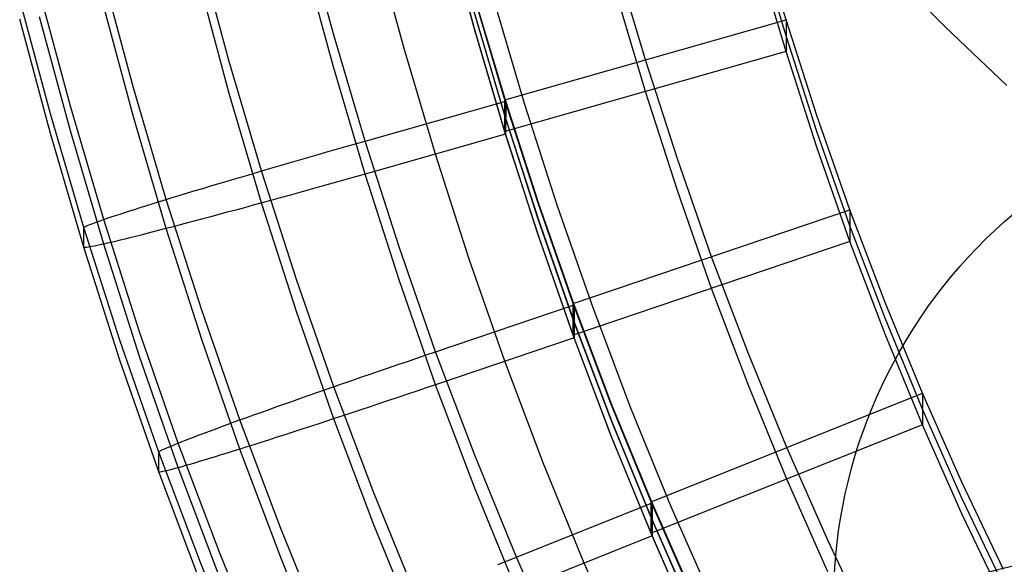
# Model space of a CAD drawing. Extents: x -1634 to -184, y -278 to 263.
# Tile 172 of 242: x -687 to -654, y -187 to -168. Entities that reach past the tile are written whole.
import ezdxf

# ---------------------------------------------------------------- set-up
doc = ezdxf.new("R2010")
doc.units = 0
doc.layers.add('PREDEFINITO', color=7, linetype='CONTINUOUS')

msp = doc.modelspace()

# ---------------------------------------------------------------- linework, layer by layer
at = {"layer": 'PREDEFINITO'}
for p, q in [((-671.788, -168.612, 397.869), (-672.76, -165.021, 397.788)), ((-661.122, -168.349, 445.876), (-662.109, -165.021, 445.8)), ((-676.603, -168.832, 447.887), (-677.604, -165.132, 447.803)), ((-671.764, -168.707, 397.871), (-672.738, -165.116, 397.79)), ((-674.184, -169.334, 397.886), (-675.171, -165.688, 397.803)), ((-661.122, -168.891, 421.882), (-662.109, -165.563, 421.807)), ((-680.166, -169.771, 447.206), (-681.187, -165.991, 447.121)), ((-676.603, -169.961, 397.9), (-677.604, -166.261, 397.816)), ((-665.931, -169.716, 445.906), (-666.949, -166.275, 445.829)), ((-661.122, -169.433, 397.888), (-662.109, -166.105, 397.813)), ((-657.704, -166.546, 300.23), (-655.668, -168.599, 300.23)), ((-683.447, -170.672, 444.999), (-684.486, -166.817, 444.912)), ((-680.166, -170.868, 398.622), (-681.187, -167.088, 398.537)), ((-665.931, -170.8, 397.919), (-666.949, -167.359, 397.841)), ((-686.282, -171.566, 437.946), (-687.337, -167.648, 437.858)), ((-685.603, -171.307, 441.622), (-686.654, -167.404, 441.534)), ((-670.74, -171.083, 445.937), (-671.789, -167.529, 445.857)), ((-670.712, -171.131, 447.939), (-671.763, -167.578, 447.859)), ((-670.067, -171.208, 447.836), (-671.12, -167.641, 447.757)), ((-683.447, -171.668, 400.868), (-684.486, -167.814, 400.781)), ((-670.74, -171.624, 421.943), (-671.789, -168.071, 421.863)), ((-686.282, -172.243, 407.954), (-687.337, -168.325, 407.865)), ((-685.603, -172.15, 404.27), (-686.654, -168.247, 404.182)), ((-670.713, -171.696, 422.945), (-671.764, -168.143, 422.865)), ((-670.74, -171.083, 445.937), (-661.122, -168.349, 445.876)), ((-660.064, -171.627, 445.95), (-661.122, -168.349, 445.876)), ((-661.122, -168.349, 445.876), (-661.122, -169.433, 397.888)), ((-670.739, -172.166, 397.95), (-671.788, -168.612, 397.869)), ((-670.713, -172.26, 397.952), (-671.764, -168.707, 397.871)), ((-655.668, -168.599, 300.23), (-653.572, -170.598, 300.231)), ((-675.521, -172.498, 447.97), (-676.603, -168.832, 447.887)), ((-660.064, -172.169, 421.956), (-661.122, -168.891, 421.882)), ((-673.117, -172.943, 397.967), (-674.184, -169.334, 397.886)), ((-661.122, -169.433, 397.888), (-670.739, -172.166, 397.95)), ((-664.838, -173.11, 445.983), (-665.931, -169.716, 445.906)), ((-660.064, -172.711, 397.962), (-661.122, -169.433, 397.888)), ((-679.062, -173.52, 447.291), (-680.166, -169.771, 447.206)), ((-675.521, -173.627, 397.982), (-676.603, -169.961, 397.9)), ((-682.322, -174.497, 445.085), (-683.447, -170.672, 444.999)), ((-679.062, -174.617, 398.707), (-680.166, -170.868, 398.622)), ((-669.613, -174.594, 446.017), (-670.74, -171.083, 445.937)), ((-670.739, -172.166, 397.95), (-670.74, -171.083, 445.937)), ((-664.838, -174.194, 397.995), (-665.931, -170.8, 397.919)), ((-684.464, -175.182, 441.71), (-685.603, -171.307, 441.622)), ((-675.521, -172.498, 447.97), (-670.712, -171.131, 447.939)), ((-670.712, -171.131, 447.939), (-670.713, -172.26, 397.952)), ((-669.582, -174.641, 448.018), (-670.712, -171.131, 447.939)), ((-668.935, -174.73, 447.915), (-670.067, -171.208, 447.836)), ((-685.139, -175.457, 438.034), (-686.282, -171.566, 437.946)), ((-682.322, -175.493, 400.954), (-683.447, -171.668, 400.868)), ((-669.612, -175.135, 422.023), (-670.74, -171.624, 421.943)), ((-669.583, -175.206, 423.025), (-670.713, -171.696, 422.945)), ((-658.933, -174.853, 446.022), (-660.064, -171.627, 445.95)), ((-685.139, -176.134, 408.042), (-686.282, -172.243, 407.954)), ((-684.464, -176.026, 404.357), (-685.603, -172.15, 404.27)), ((-670.713, -172.26, 397.952), (-675.521, -173.627, 397.982)), ((-669.612, -175.677, 398.029), (-670.739, -172.166, 397.95)), ((-669.583, -175.77, 398.031), (-670.713, -172.26, 397.952)), ((-658.933, -175.395, 422.029), (-660.064, -172.169, 421.956)), ((-676.831, -172.872, 447.885), (-676.505, -172.779, 447.924)), ((-676.505, -172.779, 447.924), (-676.178, -172.685, 447.951)), ((-676.178, -172.685, 447.951), (-675.85, -172.591, 447.966)), ((-675.85, -172.591, 447.966), (-675.521, -172.498, 447.97)), ((-674.357, -176.124, 448.052), (-675.521, -172.498, 447.97)), ((-658.933, -175.936, 398.035), (-660.064, -172.711, 397.962)), ((-677.799, -173.151, 447.7), (-677.478, -173.059, 447.773)), ((-677.478, -173.059, 447.773), (-677.156, -172.966, 447.835)), ((-677.156, -172.966, 447.835), (-676.831, -172.872, 447.885)), ((-671.97, -176.512, 398.048), (-673.117, -172.943, 397.967)), ((-663.669, -176.456, 446.059), (-664.838, -173.11, 445.983)), ((-679.05, -173.516, 447.295), (-678.742, -173.426, 447.413)), ((-678.742, -173.426, 447.413), (-678.431, -173.335, 447.52)), ((-678.431, -173.335, 447.52), (-678.116, -173.244, 447.616)), ((-678.116, -173.244, 447.616), (-677.799, -173.151, 447.7)), ((-680.235, -173.867, 446.717), (-679.946, -173.781, 446.877)), ((-679.946, -173.781, 446.877), (-679.652, -173.694, 447.027)), ((-679.652, -173.694, 447.027), (-679.353, -173.606, 447.167)), ((-679.353, -173.606, 447.167), (-679.05, -173.516, 447.295)), ((-677.872, -177.232, 447.374), (-679.062, -173.52, 447.291)), ((-675.85, -173.72, 397.99), (-676.178, -173.813, 398.01)), ((-675.521, -173.627, 397.982), (-675.85, -173.72, 397.99)), ((-674.357, -177.253, 398.064), (-675.521, -173.627, 397.982)), ((-681.333, -174.195, 445.975), (-681.068, -174.116, 446.175)), ((-681.068, -174.116, 446.175), (-680.797, -174.034, 446.366)), ((-680.797, -174.034, 446.366), (-680.519, -173.951, 446.546)), ((-680.519, -173.951, 446.546), (-680.235, -173.867, 446.717)), ((-677.156, -174.088, 398.138), (-677.478, -174.178, 398.204)), ((-676.831, -173.997, 398.084), (-677.156, -174.088, 398.138)), ((-676.505, -173.905, 398.041), (-676.831, -173.997, 398.084)), ((-676.178, -173.813, 398.01), (-676.505, -173.905, 398.041)), ((-682.323, -174.497, 445.085), (-682.086, -174.424, 445.321)), ((-682.086, -174.424, 445.321), (-681.843, -174.35, 445.548)), ((-681.843, -174.35, 445.548), (-681.591, -174.274, 445.766)), ((-681.591, -174.274, 445.766), (-681.333, -174.195, 445.975)), ((-678.431, -174.443, 398.47), (-678.742, -174.529, 398.58)), ((-678.116, -174.356, 398.37), (-678.431, -174.443, 398.47)), ((-677.799, -174.267, 398.281), (-678.116, -174.356, 398.37)), ((-677.478, -174.178, 398.204), (-677.799, -174.267, 398.281)), ((-663.668, -177.54, 398.071), (-664.838, -174.194, 397.995)), ((-683.379, -174.827, 443.788), (-683.185, -174.765, 444.062)), ((-683.185, -174.765, 444.062), (-682.982, -174.702, 444.329)), ((-682.982, -174.702, 444.329), (-682.771, -174.636, 444.589)), ((-682.771, -174.636, 444.589), (-682.551, -174.567, 444.841)), ((-682.551, -174.567, 444.841), (-682.323, -174.497, 445.085)), ((-681.109, -178.288, 445.171), (-682.322, -174.497, 445.085)), ((-679.652, -174.779, 398.978), (-679.946, -174.859, 399.132)), ((-679.353, -174.697, 398.835), (-679.652, -174.779, 398.978)), ((-679.05, -174.614, 398.702), (-679.353, -174.697, 398.835)), ((-677.872, -178.329, 398.791), (-679.062, -174.617, 398.707)), ((-678.742, -174.529, 398.58), (-679.05, -174.614, 398.702)), ((-668.404, -178.06, 446.095), (-669.613, -174.594, 446.017)), ((-668.371, -178.107, 448.096), (-669.582, -174.641, 448.018)), ((-667.722, -178.21, 447.992), (-668.935, -174.73, 447.915)), ((-684.469, -175.184, 441.697), (-684.343, -175.141, 442.012)), ((-684.343, -175.141, 442.012), (-684.207, -175.095, 442.322)), ((-684.207, -175.095, 442.322), (-684.061, -175.047, 442.626)), ((-684.061, -175.047, 442.626), (-683.905, -174.996, 442.926)), ((-683.905, -174.996, 442.926), (-683.739, -174.942, 443.219)), ((-683.739, -174.942, 443.219), (-683.564, -174.886, 443.507)), ((-683.564, -174.886, 443.507), (-683.379, -174.827, 443.788)), ((-680.797, -175.089, 399.654), (-681.068, -175.162, 399.848)), ((-680.519, -175.014, 399.47), (-680.797, -175.089, 399.654)), ((-680.235, -174.937, 399.296), (-680.519, -175.014, 399.47)), ((-679.946, -174.859, 399.132), (-680.235, -174.937, 399.296)), ((-668.404, -178.602, 422.101), (-669.612, -175.135, 422.023)), ((-668.404, -178.06, 446.095), (-658.933, -174.853, 446.022)), ((-657.73, -178.022, 446.094), (-658.933, -174.853, 446.022)), ((-658.933, -174.853, 446.022), (-658.933, -175.936, 398.035)), ((-685.139, -175.457, 438.034), (-685.134, -175.448, 438.375)), ((-683.906, -179.317, 438.121), (-685.139, -175.457, 438.034)), ((-685.139, -176.134, 408.042), (-685.139, -175.457, 438.034)), ((-685.134, -175.448, 438.375), (-685.117, -175.435, 438.716)), ((-685.117, -175.435, 438.716), (-685.089, -175.42, 439.056)), ((-685.089, -175.42, 439.056), (-685.05, -175.401, 439.395)), ((-685.05, -175.401, 439.395), (-685, -175.379, 439.732)), ((-685, -175.379, 439.732), (-684.938, -175.354, 440.067)), ((-684.938, -175.354, 440.067), (-684.866, -175.326, 440.399)), ((-684.866, -175.326, 440.399), (-684.783, -175.295, 440.729)), ((-684.783, -175.295, 440.729), (-684.689, -175.261, 441.055)), ((-684.689, -175.261, 441.055), (-684.584, -175.224, 441.378)), ((-684.584, -175.224, 441.378), (-684.469, -175.184, 441.697)), ((-683.235, -179.025, 441.796), (-684.464, -175.182, 441.71)), ((-682.086, -175.432, 400.716), (-682.323, -175.493, 400.954)), ((-681.843, -175.368, 400.485), (-682.086, -175.432, 400.716)), ((-681.591, -175.301, 400.264), (-681.843, -175.368, 400.485)), ((-681.333, -175.232, 400.051), (-681.591, -175.301, 400.264)), ((-681.068, -175.162, 399.848), (-681.333, -175.232, 400.051)), ((-668.372, -178.671, 423.103), (-669.583, -175.206, 423.025)), ((-657.73, -178.564, 422.1), (-658.933, -175.395, 422.029)), ((-683.564, -175.81, 402.549), (-683.739, -175.854, 402.838)), ((-683.379, -175.764, 402.265), (-683.564, -175.81, 402.549)), ((-683.185, -175.715, 401.988), (-683.379, -175.764, 402.265)), ((-682.982, -175.664, 401.719), (-683.185, -175.715, 401.988)), ((-682.771, -175.61, 401.456), (-682.982, -175.664, 401.719)), ((-682.551, -175.553, 401.201), (-682.771, -175.61, 401.456)), ((-682.323, -175.493, 400.954), (-682.551, -175.553, 401.201)), ((-681.109, -179.285, 401.04), (-682.322, -175.493, 400.954)), ((-668.403, -179.143, 398.107), (-669.612, -175.677, 398.029)), ((-668.372, -179.236, 398.109), (-669.583, -175.77, 398.031)), ((-683.906, -179.994, 408.129), (-685.139, -176.134, 408.042)), ((-685.134, -176.14, 407.7), (-685.139, -176.134, 408.042)), ((-685.117, -176.143, 407.359), (-685.134, -176.14, 407.7)), ((-685.089, -176.143, 407.019), (-685.117, -176.143, 407.359)), ((-685.05, -176.14, 406.68), (-685.089, -176.143, 407.019)), ((-685, -176.133, 406.342), (-685.05, -176.14, 406.68)), ((-684.938, -176.123, 406.006), (-685, -176.133, 406.342)), ((-684.866, -176.11, 405.673), (-684.938, -176.123, 406.006)), ((-684.783, -176.094, 405.342), (-684.866, -176.11, 405.673)), ((-684.689, -176.075, 405.014), (-684.783, -176.094, 405.342)), ((-684.584, -176.052, 404.69), (-684.689, -176.075, 405.014)), ((-684.469, -176.027, 404.37), (-684.584, -176.052, 404.69)), ((-684.343, -175.998, 404.054), (-684.469, -176.027, 404.37)), ((-683.235, -179.869, 404.444), (-684.464, -176.026, 404.357)), ((-684.207, -175.966, 403.742), (-684.343, -175.998, 404.054)), ((-684.061, -175.932, 403.435), (-684.207, -175.966, 403.742)), ((-683.905, -175.894, 403.134), (-684.061, -175.932, 403.435)), ((-683.739, -175.854, 402.838), (-683.905, -175.894, 403.134)), ((-673.107, -179.71, 448.133), (-674.357, -176.124, 448.052)), ((-658.933, -175.936, 398.035), (-668.403, -179.143, 398.107)), ((-657.73, -179.105, 398.106), (-658.933, -175.936, 398.035)), ((-662.422, -179.749, 446.133), (-663.669, -176.456, 446.059)), ((-670.74, -180.037, 398.127), (-671.97, -176.512, 398.048)), ((-676.593, -180.907, 447.457), (-677.872, -177.232, 447.374)), ((-673.107, -180.839, 398.145), (-674.357, -177.253, 398.064)), ((-662.422, -180.833, 398.145), (-663.668, -177.54, 398.071)), ((-673.107, -179.71, 448.133), (-668.371, -178.107, 448.096)), ((-667.114, -181.476, 446.172), (-668.404, -178.06, 446.095)), ((-668.403, -179.143, 398.107), (-668.404, -178.06, 446.095)), ((-668.371, -178.107, 448.096), (-668.372, -179.236, 398.109)), ((-667.079, -181.522, 448.174), (-668.371, -178.107, 448.096)), ((-656.454, -181.132, 446.164), (-657.73, -178.022, 446.094)), ((-679.804, -182.044, 445.256), (-681.109, -178.288, 445.171)), ((-676.593, -182.004, 398.874), (-677.872, -178.329, 398.791)), ((-666.427, -181.637, 448.068), (-667.722, -178.21, 447.992)), ((-667.113, -182.018, 422.178), (-668.404, -178.602, 422.101)), ((-667.079, -182.087, 423.18), (-668.372, -178.671, 423.103)), ((-656.454, -181.674, 422.17), (-657.73, -178.564, 422.1)), ((-681.913, -182.835, 441.882), (-683.235, -179.025, 441.796)), ((-667.113, -182.56, 398.184), (-668.403, -179.143, 398.107)), ((-656.454, -182.216, 398.176), (-657.73, -179.105, 398.106)), ((-682.578, -183.143, 438.208), (-683.906, -179.317, 438.121)), ((-679.804, -183.041, 401.125), (-681.109, -179.285, 401.04)), ((-668.372, -179.236, 398.109), (-673.107, -180.839, 398.145)), ((-667.08, -182.651, 398.186), (-668.372, -179.236, 398.109)), ((-673.753, -179.93, 448.114), (-673.43, -179.82, 448.129)), ((-673.43, -179.82, 448.129), (-673.107, -179.71, 448.133)), ((-671.77, -183.25, 448.213), (-673.107, -179.71, 448.133)), ((-661.097, -182.987, 446.206), (-662.422, -179.749, 446.133)), ((-682.578, -183.82, 408.215), (-683.906, -179.994, 408.129)), ((-681.913, -183.678, 404.53), (-683.235, -179.869, 404.444)), ((-674.716, -180.258, 447.999), (-674.397, -180.149, 448.049)), ((-674.397, -180.149, 448.049), (-674.075, -180.039, 448.088)), ((-674.075, -180.039, 448.088), (-673.753, -179.93, 448.114)), ((-669.425, -183.515, 398.206), (-670.74, -180.037, 398.127)), ((-675.662, -180.584, 447.781), (-675.349, -180.476, 447.865)), ((-675.349, -180.476, 447.865), (-675.034, -180.368, 447.938)), ((-675.034, -180.368, 447.938), (-674.716, -180.258, 447.999)), ((-676.581, -180.903, 447.462), (-676.279, -180.797, 447.58)), ((-676.279, -180.797, 447.58), (-675.972, -180.691, 447.686)), ((-675.972, -180.691, 447.686), (-675.662, -180.584, 447.781)), ((-673.107, -180.839, 398.145), (-673.43, -180.948, 398.154)), ((-671.77, -184.378, 398.225), (-673.107, -180.839, 398.145)), ((-661.096, -184.07, 398.218), (-662.422, -180.833, 398.145)), ((-677.749, -181.311, 446.885), (-677.464, -181.211, 447.045)), ((-677.464, -181.211, 447.045), (-677.175, -181.11, 447.195)), ((-677.175, -181.11, 447.195), (-676.88, -181.007, 447.334)), ((-676.88, -181.007, 447.334), (-676.581, -180.903, 447.462)), ((-675.224, -184.537, 447.539), (-676.593, -180.907, 447.457)), ((-674.075, -181.166, 398.205), (-674.397, -181.274, 398.248)), ((-673.753, -181.057, 398.174), (-674.075, -181.166, 398.205)), ((-673.43, -180.948, 398.154), (-673.753, -181.057, 398.174)), ((-665.739, -184.842, 446.248), (-656.454, -181.132, 446.164)), ((-655.103, -184.18, 446.233), (-656.454, -181.132, 446.164)), ((-656.454, -181.132, 446.164), (-656.454, -182.216, 398.176)), ((-678.569, -181.601, 446.344), (-678.301, -181.506, 446.534)), ((-678.301, -181.506, 446.534), (-678.028, -181.41, 446.715)), ((-678.028, -181.41, 446.715), (-677.749, -181.311, 446.885)), ((-675.034, -181.487, 398.369), (-675.349, -181.592, 398.447)), ((-674.716, -181.381, 398.303), (-675.034, -181.487, 398.369)), ((-674.397, -181.274, 398.248), (-674.716, -181.381, 398.303)), ((-665.739, -184.842, 446.248), (-667.114, -181.476, 446.172)), ((-665.702, -184.886, 448.249), (-667.079, -181.522, 448.174)), ((-679.571, -181.96, 445.491), (-679.331, -181.874, 445.718)), ((-679.331, -181.874, 445.718), (-679.084, -181.785, 445.936)), ((-679.084, -181.785, 445.936), (-678.83, -181.694, 446.145)), ((-678.83, -181.694, 446.145), (-678.569, -181.601, 446.344)), ((-675.972, -181.799, 398.636), (-676.279, -181.9, 398.747)), ((-675.662, -181.696, 398.536), (-675.972, -181.799, 398.636)), ((-675.349, -181.592, 398.447), (-675.662, -181.696, 398.536)), ((-665.048, -185.014, 448.144), (-666.427, -181.637, 448.068)), ((-655.103, -184.722, 422.239), (-656.454, -181.674, 422.17)), ((-680.454, -182.281, 444.5), (-680.245, -182.205, 444.76)), ((-680.245, -182.205, 444.76), (-680.029, -182.126, 445.012)), ((-680.029, -182.126, 445.012), (-679.804, -182.044, 445.255)), ((-679.804, -182.044, 445.255), (-679.571, -181.96, 445.491)), ((-678.405, -185.759, 445.34), (-679.804, -182.044, 445.256)), ((-677.175, -182.195, 399.146), (-677.464, -182.289, 399.3)), ((-676.88, -182.098, 399.002), (-677.175, -182.195, 399.146)), ((-676.581, -182, 398.869), (-676.88, -182.098, 399.002)), ((-675.224, -185.634, 398.956), (-676.593, -182.004, 398.874)), ((-676.279, -181.9, 398.747), (-676.581, -182, 398.869)), ((-665.739, -185.383, 422.254), (-667.113, -182.018, 422.178)), ((-665.702, -185.451, 423.256), (-667.079, -182.087, 423.18)), ((-656.454, -182.216, 398.176), (-665.738, -185.925, 398.26)), ((-655.103, -185.264, 398.245), (-656.454, -182.216, 398.176)), ((-681.362, -182.621, 443.098), (-681.199, -182.559, 443.391)), ((-681.199, -182.559, 443.391), (-681.026, -182.494, 443.679)), ((-681.026, -182.494, 443.679), (-680.844, -182.426, 443.96)), ((-680.844, -182.426, 443.96), (-680.653, -182.355, 444.234)), ((-680.653, -182.355, 444.234), (-680.454, -182.281, 444.5)), ((-678.028, -182.473, 399.639), (-678.301, -182.561, 399.823)), ((-677.749, -182.382, 399.464), (-678.028, -182.473, 399.639)), ((-677.464, -182.289, 399.3), (-677.749, -182.382, 399.464)), ((-665.738, -185.925, 398.26), (-667.113, -182.56, 398.184)), ((-682.134, -182.925, 441.228), (-682.031, -182.882, 441.551)), ((-682.031, -182.882, 441.551), (-681.917, -182.837, 441.87)), ((-681.917, -182.837, 441.87), (-681.794, -182.788, 442.184)), ((-680.495, -186.605, 441.968), (-681.913, -182.835, 441.882)), ((-681.794, -182.788, 442.184), (-681.66, -182.735, 442.494)), ((-681.66, -182.735, 442.494), (-681.516, -182.68, 442.799)), ((-681.516, -182.68, 442.799), (-681.362, -182.621, 443.098)), ((-679.331, -182.891, 400.655), (-679.571, -182.967, 400.886)), ((-679.084, -182.812, 400.433), (-679.331, -182.891, 400.655)), ((-678.83, -182.731, 400.221), (-679.084, -182.812, 400.433)), ((-678.569, -182.647, 400.017), (-678.83, -182.731, 400.221)), ((-678.301, -182.561, 399.823), (-678.569, -182.647, 400.017)), ((-665.703, -186.016, 398.262), (-667.08, -182.651, 398.186)), ((-682.578, -183.143, 438.208), (-682.572, -183.134, 438.549)), ((-681.153, -186.93, 438.293), (-682.578, -183.143, 438.208)), ((-682.578, -183.82, 408.215), (-682.578, -183.143, 438.208)), ((-682.572, -183.134, 438.549), (-682.556, -183.12, 438.89)), ((-682.556, -183.12, 438.89), (-682.528, -183.103, 439.23)), ((-682.528, -183.103, 439.23), (-682.489, -183.082, 439.568)), ((-682.489, -183.082, 439.568), (-682.44, -183.058, 439.905)), ((-682.44, -183.058, 439.905), (-682.38, -183.03, 440.24)), ((-682.38, -183.03, 440.24), (-682.308, -182.998, 440.572)), ((-682.308, -182.998, 440.572), (-682.226, -182.963, 440.902)), ((-682.226, -182.963, 440.902), (-682.134, -182.925, 441.228)), ((-680.245, -183.179, 401.627), (-680.454, -183.244, 401.89)), ((-680.029, -183.111, 401.372), (-680.245, -183.179, 401.627)), ((-679.804, -183.041, 401.125), (-680.029, -183.111, 401.372)), ((-679.571, -182.967, 400.886), (-679.804, -183.041, 401.125)), ((-678.405, -186.755, 401.209), (-679.804, -183.041, 401.125)), ((-659.691, -186.165, 446.278), (-661.097, -182.987, 446.206)), ((-681.516, -183.565, 403.608), (-681.66, -183.606, 403.915)), ((-681.362, -183.519, 403.306), (-681.516, -183.565, 403.608)), ((-681.199, -183.471, 403.01), (-681.362, -183.519, 403.306)), ((-681.026, -183.419, 402.72), (-681.199, -183.471, 403.01)), ((-680.844, -183.364, 402.437), (-681.026, -183.419, 402.72)), ((-680.653, -183.305, 402.16), (-680.844, -183.364, 402.437)), ((-680.454, -183.244, 401.89), (-680.653, -183.305, 402.16)), ((-670.344, -186.741, 448.291), (-671.77, -183.25, 448.213)), ((-668.023, -186.943, 398.283), (-669.425, -183.515, 398.206)), ((-681.153, -187.607, 408.301), (-682.578, -183.82, 408.215)), ((-682.572, -183.826, 407.874), (-682.578, -183.82, 408.215)), ((-682.556, -183.828, 407.533), (-682.572, -183.826, 407.874)), ((-682.528, -183.827, 407.192), (-682.556, -183.828, 407.533)), ((-682.489, -183.821, 406.853), (-682.528, -183.827, 407.192)), ((-682.44, -183.812, 406.516), (-682.489, -183.821, 406.853)), ((-682.38, -183.799, 406.18), (-682.44, -183.812, 406.516)), ((-682.308, -183.783, 405.846), (-682.38, -183.799, 406.18)), ((-682.226, -183.762, 405.515), (-682.308, -183.783, 405.846)), ((-682.134, -183.738, 405.188), (-682.226, -183.762, 405.515)), ((-682.031, -183.711, 404.863), (-682.134, -183.738, 405.188)), ((-681.917, -183.68, 404.543), (-682.031, -183.711, 404.863)), ((-681.794, -183.645, 404.226), (-681.917, -183.68, 404.543)), ((-680.495, -187.448, 404.615), (-681.913, -183.678, 404.53)), ((-681.66, -183.606, 403.915), (-681.794, -183.645, 404.226)), ((-659.691, -187.249, 398.29), (-661.096, -184.07, 398.218)), ((-653.677, -187.163, 446.3), (-655.103, -184.18, 446.233)), ((-673.762, -188.122, 447.62), (-675.224, -184.537, 447.539)), ((-670.344, -187.87, 398.304), (-671.77, -184.378, 398.225)), ((-670.344, -186.741, 448.291), (-665.702, -184.886, 448.249)), ((-664.28, -188.151, 446.323), (-665.739, -184.842, 446.248)), ((-665.738, -185.925, 398.26), (-665.739, -184.842, 446.248)), ((-665.702, -184.886, 448.249), (-665.703, -186.016, 398.262)), ((-664.239, -188.194, 448.324), (-665.702, -184.886, 448.249)), ((-653.677, -187.705, 422.307), (-655.103, -184.722, 422.239)), ((-663.584, -188.332, 448.218), (-665.048, -185.014, 448.144)), ((-664.279, -188.692, 422.329), (-665.739, -185.383, 422.254)), ((-664.24, -188.759, 423.331), (-665.702, -185.451, 423.256)), ((-653.677, -188.247, 398.313), (-655.103, -185.264, 398.245)), ((-676.91, -189.43, 445.422), (-678.405, -185.759, 445.34)), ((-673.762, -189.22, 399.037), (-675.224, -185.634, 398.956)), ((-664.279, -189.234, 398.335), (-665.738, -185.925, 398.26)), ((-665.703, -186.016, 398.262), (-670.344, -187.87, 398.304)), ((-664.24, -189.324, 398.337), (-665.703, -186.016, 398.262)), ((-658.205, -189.282, 446.348), (-659.691, -186.165, 446.278)), ((-679.63, -190.676, 438.378), (-681.153, -186.93, 438.293)), ((-678.978, -190.333, 442.052), (-680.495, -186.605, 441.968)), ((-676.91, -190.427, 401.292), (-678.405, -186.755, 401.209)), ((-670.978, -186.995, 448.274), (-670.661, -186.868, 448.288)), ((-670.661, -186.868, 448.288), (-670.344, -186.741, 448.291)), ((-668.828, -190.18, 448.369), (-670.344, -186.741, 448.291)), ((-666.534, -190.316, 398.359), (-668.023, -186.943, 398.283))]:
    msp.add_line(p, q, dxfattribs=at)
at = {"layer": 'PREDEFINITO', "extrusion": (0.036737, 0.061141, 0.997453)}
for centre, radius in [((453.314, 521.832, 398.584), 17.5), ((453.314, 521.832, 180.634), 15)]:
    msp.add_circle(centre, radius, dxfattribs=at)

doc.saveas('drawing.dxf')
